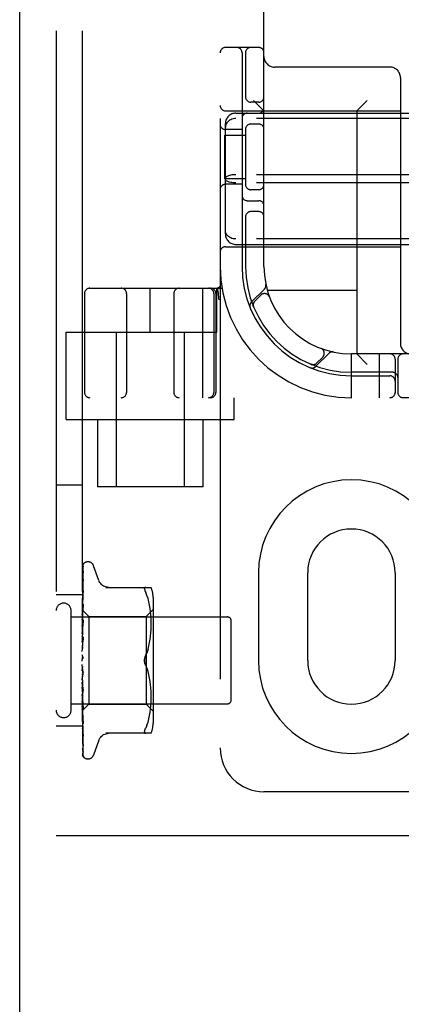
# Model space of a CAD drawing. Header units: inches. Extents: x 0 to 291, y 0 to 188.
# Tile 48 of 94: x 60.36 to 61.45, y 93.47 to 96.29. Entities that reach past the tile are written whole.
import ezdxf

# ---------------------------------------------------------------- set-up
doc = ezdxf.new("R2010")
doc.units = ezdxf.units.IN
doc.header["$LTSCALE"] = 16.01262
doc.header["$MEASUREMENT"] = 0
doc.linetypes.add('HIDDEN', pattern=[0.2, 0.1, -0.1])
doc.layers.get('0').update_dxf_attribs({"linetype": 'CONTINUOUS'})
doc.layers.add('DEFAULT_2', color=8, linetype='HIDDEN')

msp = doc.modelspace()

# ---------------------------------------------------------------- linework, layer by layer
at = {"color": 3, "linetype": 'Continuous'}
msp.add_line((60.3626, 56.8106), (60.3626, 136.6026), dxfattribs=at)
at = {"layer": 'DEFAULT_2', "color": 8, "linetype": 'HIDDEN'}
for p, q in [((60.4666, 99.4566), (60.4666, 93.9566)), ((60.5416, 99.4566), (60.5416, 93.9566)), ((60.9354, 99.2066), (60.9354, 94.2066)), ((61.0604, 95.5816), (61.0604, 97.8316)), ((61.0454, 96.2066), (60.9504, 96.2066)), ((60.9979, 96.1916), (60.9979, 95.5816)), ((61.0079, 96.1916), (61.0079, 96.0624)), ((61.4204, 96.1506), (61.0904, 96.1506)), ((61.4504, 96.1206), (61.4504, 95.3616)), ((61.0454, 96.0504), (61.0229, 96.0504)), ((61.0604, 96.0256), (61.0304, 96.0556)), ((61.3254, 96.0256), (61.3554, 96.0556)), ((60.9504, 96.0256), (61.4504, 96.0256)), ((60.9804, 96.0191), (62.6404, 96.0191)), ((61.3254, 96.0256), (61.3254, 95.3316)), ((60.9504, 95.6742), (60.9504, 95.989)), ((62.6404, 96.0035), (60.9804, 96.0035)), ((61.0454, 95.9879), (61.0229, 95.9879)), ((60.9483, 95.8316), (60.9483, 95.9566)), ((60.9483, 95.9566), (61.0079, 95.9566)), ((60.9979, 95.9722), (60.9504, 95.9722)), ((61.0079, 95.9758), (61.0079, 95.8124)), ((62.6404, 95.8433), (60.9804, 95.8433)), ((61.0079, 95.8316), (60.9483, 95.8316)), ((60.9979, 95.816), (60.9504, 95.816)), ((62.6404, 95.8199), (60.9804, 95.8199)), ((61.0454, 95.8004), (61.0229, 95.8004)), ((61.0129, 95.7691), (61.0454, 95.7691)), ((61.0079, 95.7258), (61.0079, 95.5816)), ((61.0454, 95.7379), (61.0229, 95.7379)), ((62.6404, 95.6598), (60.9804, 95.6598)), ((60.9804, 95.6441), (62.6404, 95.6441)), ((60.9504, 95.6376), (61.4504, 95.6376)), ((60.5479, 95.5041), (60.5479, 95.2216)), ((60.5629, 95.5191), (60.9406, 95.5191)), ((60.6679, 95.5041), (60.6679, 95.2216)), ((60.7354, 95.3941), (60.7354, 95.5191)), ((60.8029, 95.5041), (60.8029, 95.2216)), ((60.8852, 95.5191), (60.8852, 95.2066)), ((60.9172, 95.5041), (60.9172, 95.2216)), ((60.9229, 95.5041), (60.9229, 95.2216)), ((60.9254, 95.3941), (60.9254, 95.5191)), ((60.9267, 95.5195), (60.9301, 95.505)), ((60.9301, 95.505), (60.9302, 95.5045)), ((61.0618, 95.5169), (61.0242, 95.4793)), ((61.3254, 95.5126), (61.0701, 95.5126)), ((61.0515, 95.4995), (61.0342, 95.4822)), ((61.076, 95.4945), (61.0759, 95.4948)), ((61.076, 95.4945), (61.0762, 95.4942)), ((61.0303, 95.4674), (61.0308, 95.466)), ((61.0308, 95.4661), (61.0308, 95.4661)), ((61.0308, 95.466), (61.0308, 95.466)), ((60.4954, 95.1446), (60.4954, 95.3941)), ((60.4954, 95.3941), (60.9254, 95.3941)), ((60.6379, 95.3941), (60.6379, 94.9516)), ((60.8329, 95.3941), (60.8329, 94.9516)), ((61.208, 95.2954), (61.2456, 95.333)), ((61.2229, 95.3474), (61.2233, 95.3473)), ((61.2235, 95.3472), (61.2233, 95.3473)), ((61.3104, 95.2066), (61.3104, 95.3316)), ((62.3104, 95.3316), (61.3104, 95.3316)), ((61.3254, 95.3316), (61.3554, 95.3016)), ((61.3904, 95.2066), (61.3904, 95.3316)), ((61.2109, 95.3054), (61.2283, 95.3227)), ((61.4354, 95.3166), (61.4354, 95.2216)), ((61.4429, 95.3166), (61.4429, 95.2216)), ((61.1948, 95.3021), (61.1962, 95.3015)), ((61.4279, 95.2791), (61.3104, 95.2791)), ((61.3104, 95.2691), (61.4204, 95.2691)), ((63.0579, 95.2066), (60.5629, 95.2066)), ((60.9754, 95.1446), (60.9754, 95.2066)), ((60.4954, 95.1446), (60.9754, 95.1446)), ((60.5854, 95.1446), (60.5854, 94.9516)), ((60.8854, 95.1446), (60.8854, 94.9516)), ((60.5416, 94.9566), (60.4666, 94.9566)), ((60.8854, 94.9516), (60.5854, 94.9516)), ((60.5424, 94.5974), (60.5443, 94.7248)), ((60.5459, 94.7333), (60.5459, 94.7333)), ((60.5581, 94.7379), (60.5573, 94.7379)), ((60.5892, 94.6846), (60.5738, 94.7269)), ((60.5424, 94.5899), (60.5443, 94.7108)), ((60.5424, 94.5897), (60.5443, 94.7085)), ((60.5424, 94.5774), (60.5443, 94.6876)), ((60.5443, 94.6878), (60.5435, 94.6824)), ((60.5443, 94.7108), (60.5443, 94.7115)), ((60.5443, 94.7085), (60.5444, 94.7093)), ((60.5443, 94.6877), (60.5443, 94.6878)), ((60.5443, 94.6876), (60.5443, 94.6877)), ((61.0447, 94.7066), (61.0447, 94.4566)), ((61.1854, 94.4566), (61.1854, 94.7066)), ((61.4354, 94.7066), (61.4354, 94.4566)), ((60.5424, 94.5771), (60.5443, 94.6842)), ((60.5443, 94.6842), (60.5443, 94.6844)), ((60.6089, 94.6649), (60.7381, 94.6649)), ((60.7227, 94.6649), (60.7214, 94.6648)), ((60.5416, 94.6441), (60.4666, 94.6441)), ((60.5422, 94.6379), (60.5416, 94.6319)), ((60.5431, 94.6455), (60.5422, 94.6379)), ((60.5424, 94.5606), (60.5443, 94.656)), ((60.5424, 94.5602), (60.5443, 94.6516)), ((60.5443, 94.656), (60.5443, 94.656)), ((60.7263, 94.6419), (60.7227, 94.6504)), ((60.7294, 94.633), (60.7263, 94.6419)), ((60.7319, 94.6237), (60.7294, 94.6331)), ((60.7436, 94.6362), (60.7436, 94.277)), ((60.5416, 94.6008), (60.5424, 94.6001)), ((60.5426, 94.6007), (60.5416, 94.59)), ((60.5424, 94.54), (60.5443, 94.6172)), ((60.5424, 94.5395), (60.5443, 94.612)), ((60.5443, 94.6172), (60.5442, 94.617)), ((60.7236, 94.5819), (60.7436, 94.6019)), ((60.7339, 94.6141), (60.7319, 94.6237)), ((60.7354, 94.6046), (60.7339, 94.6142)), ((60.7365, 94.5952), (60.7354, 94.6046)), ((60.5096, 94.3146), (60.5096, 94.5986)), ((60.5096, 94.5806), (60.9566, 94.5806)), ((60.5416, 94.5997), (60.5424, 94.5976)), ((60.5416, 94.5937), (60.5424, 94.5899)), ((60.5416, 94.5869), (60.5424, 94.5897)), ((60.5416, 94.5827), (60.5424, 94.5775)), ((60.5416, 94.5728), (60.5424, 94.5772)), ((60.5442, 94.5723), (60.5416, 94.5433)), ((60.5424, 94.6001), (60.5606, 94.5819)), ((60.5424, 94.5974), (60.5424, 94.5976)), ((60.5424, 94.5975), (60.5424, 94.5975)), ((60.5424, 94.5897), (60.5424, 94.5899)), ((60.5424, 94.5899), (60.5424, 94.5897)), ((60.5424, 94.5771), (60.5424, 94.5775)), ((60.5424, 94.5774), (60.5424, 94.5772)), ((60.5424, 94.5163), (60.5443, 94.5725)), ((60.5443, 94.5725), (60.5442, 94.5723)), ((60.5606, 94.5819), (60.5606, 94.3314)), ((60.5606, 94.5819), (60.7236, 94.5819)), ((60.7236, 94.5819), (60.7236, 94.3314)), ((60.7373, 94.5863), (60.7365, 94.5953)), ((60.7378, 94.5776), (60.7373, 94.5864)), ((60.738, 94.5693), (60.7378, 94.5778)), ((60.5416, 94.5671), (60.5424, 94.5606)), ((60.5416, 94.5545), (60.5424, 94.5603)), ((60.5416, 94.5476), (60.5424, 94.5401)), ((60.5424, 94.5158), (60.5443, 94.5668)), ((60.5424, 94.5602), (60.5424, 94.5606)), ((60.5424, 94.5606), (60.5424, 94.5603)), ((60.7373, 94.5351), (60.7378, 94.5441)), ((60.7378, 94.5439), (60.738, 94.5527)), ((60.7381, 94.561), (60.738, 94.5694)), ((60.738, 94.5525), (60.7381, 94.5611)), ((60.9666, 94.3426), (60.9666, 94.5706)), ((60.5416, 94.5327), (60.5424, 94.5396)), ((60.5416, 94.5247), (60.5424, 94.5165)), ((60.5442, 94.5234), (60.5416, 94.4935)), ((60.5416, 94.5081), (60.5424, 94.516)), ((60.5424, 94.5395), (60.5424, 94.5401)), ((60.5424, 94.54), (60.5424, 94.5396)), ((60.5424, 94.4904), (60.5443, 94.5236)), ((60.5424, 94.4898), (60.5442, 94.5174)), ((60.5424, 94.5158), (60.5424, 94.5165)), ((60.5424, 94.5163), (60.5424, 94.516)), ((60.5443, 94.5236), (60.5442, 94.5234)), ((60.7339, 94.5073), (60.7354, 94.5168)), ((60.7354, 94.5166), (60.7365, 94.5261)), ((60.7365, 94.526), (60.7373, 94.5352)), ((60.5416, 94.4994), (60.5424, 94.4907)), ((60.5416, 94.4817), (60.5424, 94.4902)), ((60.5424, 94.4898), (60.5424, 94.4907)), ((60.5424, 94.4904), (60.5424, 94.4902)), ((60.7294, 94.4886), (60.7319, 94.498)), ((60.7319, 94.4979), (60.7339, 94.5074)), ((60.5416, 94.4726), (60.5424, 94.4637)), ((60.5416, 94.4543), (60.5424, 94.4632)), ((60.5416, 94.4601), (60.5418, 94.4605)), ((60.5424, 94.4619), (60.5423, 94.4618)), ((60.5424, 94.4619), (60.5432, 94.4629)), ((60.5425, 94.462), (60.5424, 94.4619)), ((60.7227, 94.4712), (60.7263, 94.4798)), ((60.5442, 94.4152), (60.5416, 94.4452)), ((60.5416, 94.4271), (60.5424, 94.4359)), ((60.5442, 94.4217), (60.5424, 94.4371)), ((60.7227, 94.442), (60.7263, 94.4334)), ((60.7294, 94.4245), (60.7264, 94.4334)), ((60.5416, 94.4182), (60.5424, 94.4099)), ((60.5416, 94.4009), (60.5424, 94.4094)), ((60.5443, 94.3707), (60.5424, 94.4102)), ((60.5424, 94.4102), (60.5424, 94.4094)), ((60.5424, 94.4097), (60.5424, 94.4099)), ((60.5443, 94.3647), (60.5424, 94.4097)), ((60.7319, 94.4153), (60.7294, 94.4246)), ((60.7339, 94.4059), (60.7319, 94.4154)), ((60.7354, 94.3964), (60.7339, 94.406)), ((60.5442, 94.365), (60.5416, 94.3945)), ((60.5416, 94.3926), (60.5424, 94.3851)), ((60.5416, 94.3767), (60.5424, 94.3846)), ((60.5443, 94.3232), (60.5424, 94.3853)), ((60.5424, 94.3853), (60.5424, 94.3849)), ((60.5424, 94.3848), (60.5424, 94.3851)), ((60.5424, 94.3849), (60.5424, 94.3846)), ((60.5443, 94.3177), (60.5424, 94.3848)), ((60.7365, 94.3871), (60.7354, 94.3966)), ((60.7373, 94.378), (60.7365, 94.3873)), ((60.7378, 94.3691), (60.7373, 94.3782)), ((60.5416, 94.3693), (60.5424, 94.3629)), ((60.5416, 94.3554), (60.5424, 94.3624)), ((60.5416, 94.3491), (60.5424, 94.344)), ((60.5424, 94.3625), (60.5424, 94.3629)), ((60.5443, 94.2806), (60.5424, 94.3629)), ((60.5424, 94.3629), (60.5424, 94.3624)), ((60.5443, 94.2758), (60.5424, 94.3625)), ((60.5442, 94.365), (60.5443, 94.3647)), ((60.738, 94.3605), (60.7378, 94.3693)), ((60.7381, 94.3521), (60.738, 94.3607)), ((60.738, 94.3438), (60.7381, 94.3523)), ((60.5096, 94.3326), (60.9566, 94.3326)), ((60.5416, 94.3461), (60.5442, 94.318)), ((60.5416, 94.3378), (60.5424, 94.3437)), ((60.5416, 94.3328), (60.5424, 94.3292)), ((60.5416, 94.3124), (60.5606, 94.3314)), ((60.5416, 94.3245), (60.5424, 94.329)), ((60.5416, 94.3211), (60.5424, 94.319)), ((60.5443, 94.2444), (60.5424, 94.3441)), ((60.5424, 94.3441), (60.5424, 94.3437)), ((60.5424, 94.3437), (60.5424, 94.344)), ((60.5443, 94.2405), (60.5424, 94.3437)), ((60.5443, 94.2158), (60.5424, 94.3292)), ((60.5424, 94.3292), (60.5424, 94.329)), ((60.5424, 94.329), (60.5424, 94.3292)), ((60.5443, 94.2129), (60.5424, 94.329)), ((60.5443, 94.1942), (60.5424, 94.319)), ((60.5424, 94.319), (60.5424, 94.3189)), ((60.5606, 94.3314), (60.7236, 94.3314)), ((60.7236, 94.3314), (60.7436, 94.3114)), ((60.7365, 94.3179), (60.7373, 94.3269)), ((60.7373, 94.3268), (60.7378, 94.3356)), ((60.7378, 94.3355), (60.738, 94.344)), ((60.5416, 94.3159), (60.5424, 94.3189)), ((60.5416, 94.3016), (60.5422, 94.2953)), ((60.5422, 94.2953), (60.5431, 94.2872)), ((60.5424, 94.3189), (60.5424, 94.319)), ((60.5443, 94.185), (60.5424, 94.3138)), ((60.5424, 94.3138), (60.5424, 94.3138)), ((60.5424, 94.3138), (60.5424, 94.3138)), ((60.5442, 94.318), (60.5443, 94.3177)), ((60.7319, 94.2895), (60.7339, 94.2991)), ((60.7339, 94.299), (60.7354, 94.3086)), ((60.7354, 94.3086), (60.7365, 94.318)), ((60.5416, 94.2691), (60.4666, 94.2691)), ((60.5431, 94.2872), (60.5443, 94.276)), ((60.5443, 94.276), (60.5443, 94.2758)), ((60.7263, 94.2713), (60.7227, 94.2629)), ((60.7263, 94.2713), (60.7294, 94.2802)), ((60.7294, 94.2801), (60.7319, 94.2895)), ((60.5426, 94.2535), (60.5435, 94.2464)), ((60.5435, 94.2464), (60.5443, 94.2404)), ((60.5442, 94.2446), (60.5443, 94.2443)), ((60.5443, 94.2404), (60.5443, 94.2405)), ((60.7381, 94.2483), (60.6089, 94.2483)), ((60.5443, 94.2125), (60.5443, 94.2129)), ((60.5892, 94.2286), (60.5738, 94.1863)), ((60.5448, 94.1831), (60.545, 94.1828)), ((60.5581, 94.1754), (60.5573, 94.1754)), ((62.5604, 94.0816), (61.0604, 94.0816)), ((60.4666, 93.9566), (62.4354, 93.9566))]:
    msp.add_line(p, q, dxfattribs=at)
for points in [[(60.9804, 96.0035), (60.9766, 96.0033), (60.9728, 96.0027), (60.9691, 96.0017), (60.9656, 96.0003), (60.9624, 95.9986), (60.9594, 95.9966), (60.9568, 95.9942), (60.9545, 95.9915), (60.9527, 95.9886), (60.9514, 95.9855), (60.9506, 95.9823), (60.9504, 95.979)], [(60.9804, 95.8433), (60.9766, 95.8432), (60.9728, 95.843), (60.9691, 95.8426), (60.9656, 95.842), (60.9624, 95.8413), (60.9594, 95.8404), (60.9568, 95.8394), (60.9545, 95.8383), (60.9527, 95.8371), (60.9514, 95.8359), (60.9506, 95.8346), (60.9504, 95.8333)], [(60.9804, 95.8199), (60.9766, 95.82), (60.9728, 95.8203), (60.9691, 95.8207), (60.9656, 95.8212), (60.9624, 95.822), (60.9594, 95.8228), (60.9568, 95.8238), (60.9545, 95.8249), (60.9527, 95.8261), (60.9514, 95.8273), (60.9506, 95.8286), (60.9504, 95.8299)], [(60.9804, 95.6598), (60.9766, 95.66), (60.9728, 95.6605), (60.9691, 95.6615), (60.9656, 95.6629), (60.9624, 95.6646), (60.9594, 95.6667), (60.9568, 95.669), (60.9545, 95.6717), (60.9527, 95.6746), (60.9514, 95.6777), (60.9506, 95.6809), (60.9504, 95.6842)], [(60.9322, 95.4862), (60.9317, 95.4906), (60.9312, 95.4951), (60.9307, 95.4997), (60.9302, 95.5045)], [(61.0308, 95.4661), (61.0308, 95.4662), (61.0307, 95.4663), (61.0306, 95.4666), (61.0305, 95.4668), (61.0305, 95.467), (61.0304, 95.4673), (61.0303, 95.4675), (61.0303, 95.4678), (61.0302, 95.468), (61.0301, 95.4683), (61.0301, 95.4686), (61.03, 95.4689), (61.03, 95.4691), (61.0299, 95.4694), (61.0299, 95.4697), (61.0299, 95.4699)], [(61.1949, 95.302), (61.1948, 95.3021), (61.1948, 95.3021)], [(61.1986, 95.3011), (61.1984, 95.3011), (61.1981, 95.3012), (61.1977, 95.3012), (61.1974, 95.3013), (61.197, 95.3014), (61.1967, 95.3014), (61.1964, 95.3015), (61.1961, 95.3016), (61.1958, 95.3017), (61.1956, 95.3018), (61.1953, 95.3019), (61.1951, 95.3019), (61.195, 95.302), (61.1949, 95.302)], [(60.5461, 94.7335), (60.5452, 94.7327), (60.5444, 94.7315), (60.5437, 94.7304), (60.5431, 94.7292), (60.5425, 94.728), (60.5421, 94.7267), (60.5416, 94.7252)], [(60.5456, 94.733), (60.5455, 94.7329), (60.5454, 94.7327), (60.5452, 94.7326), (60.5451, 94.7324), (60.5449, 94.7323), (60.5448, 94.7321), (60.5446, 94.7319), (60.5444, 94.7316), (60.5442, 94.7314), (60.5441, 94.7312), (60.5439, 94.7309), (60.5437, 94.7307), (60.5435, 94.7304), (60.5433, 94.7302), (60.5432, 94.7299), (60.543, 94.7296), (60.5428, 94.7293), (60.5426, 94.729), (60.5425, 94.7286), (60.5423, 94.7283), (60.5422, 94.728), (60.542, 94.7276), (60.5419, 94.7273), (60.5417, 94.7269), (60.5416, 94.7267)], [(60.5446, 94.7266), (60.5442, 94.7255), (60.5437, 94.7238), (60.5432, 94.7221), (60.5428, 94.7203), (60.5423, 94.7185), (60.5419, 94.7165), (60.5416, 94.7149)], [(60.544, 94.7245), (60.5437, 94.724), (60.5434, 94.7235), (60.5431, 94.7229), (60.5427, 94.7223), (60.5424, 94.7217), (60.5421, 94.721), (60.5418, 94.7203), (60.5416, 94.7197)], [(60.5424, 94.6001), (60.5443, 94.7292), (60.5443, 94.7296), (60.5443, 94.73), (60.5444, 94.7304), (60.5445, 94.7307), (60.5446, 94.7311), (60.5447, 94.7314), (60.5449, 94.7317), (60.545, 94.732), (60.5452, 94.7323), (60.5453, 94.7326), (60.5455, 94.7328), (60.5457, 94.733), (60.5458, 94.7332), (60.5459, 94.7333), (60.5459, 94.7333), (60.5459, 94.7333)], [(60.5447, 94.7257), (60.5447, 94.7257), (60.5447, 94.7257), (60.5446, 94.7256), (60.5444, 94.7253), (60.544, 94.7245)], [(60.5443, 94.7248), (60.5443, 94.7254), (60.5444, 94.726), (60.5445, 94.7265), (60.5446, 94.7265)], [(60.5443, 94.7237), (60.5443, 94.7241), (60.5444, 94.7246), (60.5445, 94.7251), (60.5446, 94.7254), (60.5447, 94.7256), (60.5447, 94.7257)], [(60.5459, 94.7333), (60.5458, 94.7332), (60.5456, 94.733)], [(60.5443, 94.7115), (60.544, 94.7099), (60.5436, 94.7074), (60.5431, 94.705), (60.5427, 94.7024), (60.5423, 94.6999), (60.5419, 94.6972), (60.5416, 94.6954)], [(60.5434, 94.7073), (60.5431, 94.7067), (60.5428, 94.7061), (60.5425, 94.7054), (60.5422, 94.7047), (60.5419, 94.704), (60.5416, 94.7033)], [(60.5444, 94.7093), (60.5444, 94.7093), (60.5444, 94.7094), (60.5444, 94.7093), (60.5443, 94.7091), (60.5441, 94.7088), (60.5439, 94.7084), (60.5434, 94.7073)], [(60.5443, 94.6844), (60.5443, 94.6843), (60.5442, 94.6841), (60.5441, 94.6838), (60.5439, 94.6834), (60.5437, 94.6828), (60.5434, 94.6822), (60.5431, 94.6816), (60.5427, 94.6808), (60.5424, 94.6801), (60.542, 94.6792), (60.5417, 94.6783), (60.5416, 94.6781)], [(60.5435, 94.6824), (60.5431, 94.6792), (60.5427, 94.6759), (60.5422, 94.6727), (60.5419, 94.6695), (60.5416, 94.6674)], [(60.6168, 94.6649), (60.6131, 94.6652), (60.6094, 94.6659), (60.6059, 94.6671), (60.6025, 94.6687), (60.5993, 94.6707), (60.5965, 94.6732), (60.594, 94.6759), (60.5918, 94.679), (60.5901, 94.6822), (60.5893, 94.6841)], [(60.7193, 94.661), (60.7194, 94.6623), (60.7198, 94.6634), (60.7205, 94.6642), (60.7214, 94.6648)], [(60.7193, 94.661), (60.7194, 94.6595), (60.7198, 94.6577), (60.7205, 94.6556), (60.7214, 94.6531), (60.7227, 94.6504)], [(60.5425, 94.6471), (60.5422, 94.6463), (60.5418, 94.6455), (60.5416, 94.645)], [(60.5443, 94.6516), (60.5443, 94.6516), (60.5442, 94.6513), (60.5441, 94.651), (60.544, 94.6505), (60.5437, 94.6499), (60.5435, 94.6493), (60.5432, 94.6486), (60.5425, 94.6471)], [(60.5443, 94.6559), (60.5439, 94.6532), (60.5431, 94.6455)], [(60.5443, 94.612), (60.5442, 94.6117), (60.5442, 94.6113), (60.544, 94.6107), (60.5438, 94.61), (60.5435, 94.6093), (60.5431, 94.6085), (60.5428, 94.6077), (60.5424, 94.6069), (60.542, 94.6061), (60.5417, 94.6053), (60.5416, 94.6051)], [(60.5416, 94.6006), (60.5418, 94.6005), (60.542, 94.6004), (60.5422, 94.6003), (60.5424, 94.6001)], [(60.5442, 94.617), (60.5439, 94.6138), (60.5426, 94.6007)], [(60.5416, 94.5989), (60.5419, 94.5985), (60.5421, 94.5982), (60.5423, 94.5979), (60.5424, 94.5977), (60.5424, 94.5976), (60.5424, 94.5975)], [(60.5416, 94.5976), (60.5419, 94.5974), (60.5421, 94.5973), (60.5423, 94.5973), (60.5424, 94.5973), (60.5424, 94.5974)], [(60.5416, 94.5962), (60.5418, 94.5966), (60.542, 94.5969), (60.5422, 94.5972), (60.5424, 94.5975)], [(60.5416, 94.5917), (60.5419, 94.5913), (60.5421, 94.5909), (60.5423, 94.5905), (60.5424, 94.5902), (60.5424, 94.5899), (60.5424, 94.5899)], [(60.5416, 94.5893), (60.5419, 94.5892), (60.5421, 94.5892), (60.5423, 94.5893), (60.5424, 94.5895), (60.5424, 94.5897)], [(60.5416, 94.5797), (60.5419, 94.5792), (60.5421, 94.5787), (60.5423, 94.5783), (60.5424, 94.5779), (60.5424, 94.5775), (60.5424, 94.5774)], [(60.5416, 94.5761), (60.5419, 94.5762), (60.5421, 94.5764), (60.5423, 94.5766), (60.5424, 94.5768), (60.5424, 94.5771)], [(60.5416, 94.5633), (60.5419, 94.5627), (60.5421, 94.5622), (60.5423, 94.5616), (60.5424, 94.5611), (60.5424, 94.5607), (60.5424, 94.5606)], [(60.5429, 94.5626), (60.5422, 94.5613), (60.5419, 94.5606), (60.5416, 94.56)], [(60.5416, 94.5587), (60.5419, 94.5589), (60.5421, 94.5591), (60.5423, 94.5594), (60.5424, 94.5598), (60.5424, 94.5602)], [(60.5443, 94.5668), (60.5443, 94.5667), (60.5442, 94.5661), (60.5441, 94.5655), (60.5438, 94.5648), (60.5436, 94.5641), (60.5433, 94.5633), (60.5429, 94.5626)], [(60.5416, 94.543), (60.5419, 94.5424), (60.5421, 94.5418), (60.5423, 94.5412), (60.5424, 94.5406), (60.5424, 94.5401), (60.5424, 94.54)], [(60.5416, 94.5375), (60.5419, 94.5379), (60.5421, 94.5382), (60.5423, 94.5386), (60.5424, 94.5391), (60.5424, 94.5395)], [(60.5416, 94.5196), (60.5419, 94.5189), (60.5421, 94.5183), (60.5423, 94.5177), (60.5424, 94.5171), (60.5424, 94.5165), (60.5424, 94.5163)], [(60.5443, 94.5174), (60.5442, 94.5173), (60.5442, 94.5167), (60.544, 94.516), (60.5438, 94.5153), (60.5435, 94.5147), (60.5432, 94.5141), (60.5429, 94.5136), (60.5426, 94.513), (60.542, 94.5121)], [(60.5416, 94.5135), (60.5419, 94.5139), (60.5421, 94.5143), (60.5423, 94.5148), (60.5424, 94.5154), (60.5424, 94.5158)], [(60.542, 94.5121), (60.5418, 94.5115), (60.5416, 94.5113)], [(60.5416, 94.4939), (60.5419, 94.4932), (60.5421, 94.4926), (60.5423, 94.492), (60.5424, 94.4914), (60.5424, 94.4908), (60.5424, 94.4904)], [(60.5416, 94.4874), (60.5419, 94.4879), (60.5421, 94.4884), (60.5423, 94.4889), (60.5424, 94.4895), (60.5424, 94.4898)], [(60.7294, 94.4887), (60.7264, 94.4798), (60.7227, 94.4712)], [(60.5416, 94.4668), (60.5419, 94.4662), (60.5421, 94.4656), (60.5423, 94.465), (60.5424, 94.4644), (60.5424, 94.4638), (60.5424, 94.4632)], [(60.5423, 94.4618), (60.5422, 94.4618), (60.5422, 94.4617), (60.5421, 94.4616), (60.542, 94.4614), (60.5418, 94.4613), (60.5417, 94.4611), (60.5416, 94.461)], [(60.5418, 94.4605), (60.5419, 94.4607), (60.5421, 94.4613), (60.5423, 94.4619), (60.5424, 94.4625), (60.5424, 94.4631), (60.5424, 94.4637)], [(60.5418, 94.4605), (60.542, 94.4609), (60.5422, 94.4614), (60.5425, 94.4618), (60.5427, 94.4622), (60.543, 94.4626), (60.5432, 94.4629)], [(60.5432, 94.4629), (60.5431, 94.4628), (60.543, 94.4627), (60.543, 94.4626), (60.5429, 94.4625), (60.5428, 94.4624), (60.5427, 94.4623), (60.5427, 94.4623), (60.5426, 94.4622), (60.5426, 94.4621), (60.5425, 94.4621), (60.5425, 94.462)], [(60.5432, 94.4629), (60.5434, 94.4632), (60.5436, 94.4636), (60.5438, 94.4641), (60.544, 94.4646), (60.5441, 94.4652), (60.5442, 94.4658), (60.5443, 94.4664), (60.5442, 94.467)], [(60.7227, 94.4712), (60.7217, 94.4688), (60.7208, 94.4664), (60.7201, 94.4639), (60.7196, 94.4614), (60.7194, 94.459), (60.7193, 94.4566)], [(60.7193, 94.4566), (60.7193, 94.4585), (60.7195, 94.4604), (60.7198, 94.4624), (60.7202, 94.4643)], [(60.7207, 94.4661), (60.7213, 94.4679), (60.722, 94.4696), (60.7227, 94.4712)], [(60.5416, 94.4394), (60.5419, 94.4389), (60.5421, 94.4383), (60.5423, 94.4377), (60.5424, 94.4371)], [(60.5416, 94.4328), (60.5419, 94.4334), (60.5421, 94.434), (60.5423, 94.4346), (60.5424, 94.4352), (60.5424, 94.4359), (60.5424, 94.4365)], [(60.5424, 94.4371), (60.5424, 94.4365), (60.5424, 94.4359)], [(60.7193, 94.4566), (60.7194, 94.4542), (60.7196, 94.4518), (60.7201, 94.4493), (60.7208, 94.4468), (60.7217, 94.4444), (60.7227, 94.442)], [(60.7202, 94.449), (60.7199, 94.4505), (60.7196, 94.452), (60.7194, 94.4536), (60.7193, 94.4551), (60.7193, 94.4566)], [(60.7227, 94.442), (60.7221, 94.4433), (60.7216, 94.4446), (60.7211, 94.446), (60.7206, 94.4475)], [(60.5416, 94.427), (60.5417, 94.4269), (60.542, 94.4265), (60.5422, 94.4261), (60.5425, 94.4258), (60.5427, 94.4254), (60.543, 94.4249), (60.5433, 94.4245), (60.5435, 94.424), (60.5438, 94.4234), (60.544, 94.4227), (60.5442, 94.4221), (60.5442, 94.4216)], [(60.5416, 94.4126), (60.5419, 94.4122), (60.5421, 94.4117), (60.5423, 94.4111), (60.5424, 94.4106), (60.5424, 94.4102)], [(60.5416, 94.4063), (60.5419, 94.4069), (60.5421, 94.4075), (60.5423, 94.4082), (60.5424, 94.4088), (60.5424, 94.4094), (60.5424, 94.4097)], [(60.5416, 94.3874), (60.5419, 94.3871), (60.5421, 94.3867), (60.5422, 94.3863), (60.5423, 94.3859), (60.5424, 94.3854), (60.5424, 94.3853)], [(60.5416, 94.3816), (60.5419, 94.3822), (60.5421, 94.3828), (60.5423, 94.3834), (60.5424, 94.384), (60.5424, 94.3846), (60.5424, 94.3848)], [(60.5416, 94.3773), (60.5417, 94.3771), (60.542, 94.3765), (60.5423, 94.3759), (60.5427, 94.3753), (60.543, 94.3747), (60.5433, 94.374), (60.5436, 94.3734), (60.5439, 94.3727), (60.5441, 94.372), (60.5442, 94.3713), (60.5443, 94.3707)], [(60.5416, 94.3647), (60.5419, 94.3644), (60.5421, 94.3641), (60.5423, 94.3638), (60.5424, 94.3634), (60.5424, 94.3629)], [(60.5416, 94.3597), (60.5419, 94.3603), (60.5421, 94.3608), (60.5423, 94.3614), (60.5424, 94.3619), (60.5424, 94.3624), (60.5424, 94.3625)], [(60.5416, 94.3453), (60.5419, 94.3452), (60.5421, 94.345), (60.5423, 94.3447), (60.5424, 94.3444), (60.5424, 94.3441)], [(60.5416, 94.3412), (60.5419, 94.3417), (60.5421, 94.3423), (60.5423, 94.3428), (60.5424, 94.3432), (60.5424, 94.3436), (60.5424, 94.3437)], [(60.5416, 94.3301), (60.542, 94.3293), (60.5423, 94.3286)], [(60.5416, 94.33), (60.5419, 94.3299), (60.5421, 94.3299), (60.5423, 94.3297), (60.5424, 94.3295), (60.5424, 94.3292)], [(60.5416, 94.3269), (60.5419, 94.3274), (60.5421, 94.3278), (60.5423, 94.3283), (60.5424, 94.3286), (60.5424, 94.3289), (60.5424, 94.329)], [(60.5416, 94.3192), (60.5419, 94.3193), (60.5421, 94.3193), (60.5423, 94.3193), (60.5424, 94.3192), (60.5424, 94.319)], [(60.5423, 94.3286), (60.543, 94.3271), (60.5434, 94.3264), (60.5437, 94.3256), (60.5439, 94.325), (60.5441, 94.3243), (60.5442, 94.3238), (60.5443, 94.3233), (60.5443, 94.3232)], [(60.5416, 94.3173), (60.5419, 94.3177), (60.5421, 94.3181), (60.5423, 94.3184), (60.5424, 94.3187), (60.5424, 94.3189), (60.5424, 94.3189)], [(60.5416, 94.3142), (60.5418, 94.314), (60.542, 94.3139), (60.5422, 94.3138), (60.5424, 94.3138)], [(60.5416, 94.3134), (60.5419, 94.3136), (60.5421, 94.3137), (60.5423, 94.3138), (60.5424, 94.3139), (60.5424, 94.3138), (60.5424, 94.3138)], [(60.5416, 94.3124), (60.5418, 94.3127), (60.542, 94.313), (60.5422, 94.3134), (60.5424, 94.3138)], [(60.5416, 94.3127), (60.5419, 94.3131), (60.5421, 94.3133), (60.5423, 94.3135), (60.5424, 94.3137), (60.5424, 94.3138), (60.5424, 94.3138)], [(60.5416, 94.2874), (60.5418, 94.287), (60.5421, 94.2862), (60.5425, 94.2854), (60.5431, 94.284)], [(60.5431, 94.284), (60.5434, 94.2833), (60.5437, 94.2826), (60.5439, 94.282), (60.5441, 94.2815), (60.5442, 94.2811), (60.5442, 94.2808), (60.5443, 94.2806)], [(60.7193, 94.2522), (60.7194, 94.2537), (60.7198, 94.2556), (60.7205, 94.2577), (60.7214, 94.2601), (60.7227, 94.2629)], [(60.5416, 94.2627), (60.5419, 94.2605), (60.5426, 94.2535)], [(60.5416, 94.2508), (60.5419, 94.2501), (60.5422, 94.2492), (60.5426, 94.2484), (60.5429, 94.2476), (60.5432, 94.2469), (60.5435, 94.2463), (60.5438, 94.2457), (60.544, 94.2451), (60.5442, 94.2447), (60.5442, 94.2446)], [(60.5893, 94.2291), (60.5901, 94.231), (60.5918, 94.2343), (60.594, 94.2373), (60.5965, 94.2401), (60.5993, 94.2425), (60.6025, 94.2445), (60.6059, 94.2462), (60.6094, 94.2473), (60.6131, 94.248), (60.6168, 94.2483)], [(60.7193, 94.2522), (60.7194, 94.2509), (60.7198, 94.2498), (60.7205, 94.249), (60.7214, 94.2485), (60.7227, 94.2483)], [(60.5416, 94.2308), (60.5419, 94.2288), (60.5423, 94.2259), (60.5427, 94.223), (60.5431, 94.2201), (60.5435, 94.2173), (60.544, 94.2144), (60.5443, 94.2125)], [(60.5416, 94.2214), (60.5418, 94.2209), (60.5421, 94.2201), (60.5425, 94.2193), (60.5428, 94.2186), (60.5431, 94.2179), (60.5437, 94.2167)], [(60.5416, 94.207), (60.5419, 94.2052), (60.5423, 94.203), (60.5427, 94.2007), (60.5432, 94.1986), (60.5436, 94.1965), (60.5441, 94.1945), (60.5444, 94.1931)], [(60.5437, 94.2167), (60.5439, 94.2163), (60.5441, 94.2158), (60.5442, 94.2155), (60.5443, 94.2154)], [(60.5443, 94.2154), (60.5443, 94.2154), (60.5443, 94.2153), (60.5443, 94.2154), (60.5443, 94.2156), (60.5443, 94.2158)], [(60.5416, 94.2005), (60.5417, 94.2003), (60.542, 94.1996), (60.5422, 94.199), (60.5425, 94.1983), (60.5428, 94.1977), (60.5431, 94.1972), (60.5434, 94.1966), (60.5436, 94.1961), (60.5441, 94.1953)], [(60.5416, 94.1921), (60.542, 94.1904), (60.5424, 94.1888), (60.5429, 94.1873), (60.5434, 94.1858), (60.5439, 94.1844), (60.5445, 94.1831), (60.545, 94.1823)], [(60.5416, 94.1888), (60.5417, 94.1886), (60.542, 94.1879), (60.5422, 94.1873), (60.5425, 94.1867), (60.5428, 94.1861), (60.5431, 94.1856), (60.5434, 94.185), (60.5437, 94.1846), (60.544, 94.1841), (60.5443, 94.1837), (60.5446, 94.1834), (60.5448, 94.1831)], [(60.5416, 94.1864), (60.542, 94.1854), (60.5424, 94.1846), (60.5425, 94.1844)], [(60.5441, 94.1953), (60.5443, 94.195), (60.5444, 94.1948)], [(60.5444, 94.1948), (60.5444, 94.1947), (60.5445, 94.1946), (60.5445, 94.1946), (60.5445, 94.1947), (60.5444, 94.1949), (60.5443, 94.1952), (60.5443, 94.1957), (60.5443, 94.196)], [(60.5444, 94.1931), (60.5444, 94.1933), (60.5443, 94.1938), (60.5443, 94.1942)], [(60.545, 94.1828), (60.545, 94.1827), (60.5451, 94.1827), (60.5451, 94.1827), (60.545, 94.1829), (60.5448, 94.1831), (60.5447, 94.1835), (60.5445, 94.184), (60.5444, 94.1845), (60.5443, 94.1851), (60.5443, 94.1856)], [(60.545, 94.1823), (60.5448, 94.1826), (60.5446, 94.1831), (60.5444, 94.1837), (60.5443, 94.1843), (60.5443, 94.185)]]:
    msp.add_lwpolyline(points, dxfattribs=at)
for centre, radius, start, end in [((60.9504, 96.1916), 0.015, 90, 180), ((60.9829, 96.1916), 0.015, 0, 90), ((61.0229, 96.1916), 0.015, 90, 180), ((61.0454, 96.1916), 0.015, 0, 90), ((61.0904, 96.1806), 0.03, 180, 270), ((61.4204, 96.1206), 0.03, 0, 90), ((61.0229, 96.0654), 0.015, 180, 270), ((61.0454, 96.0654), 0.015, 270, 360), ((60.9504, 96.0406), 0.015, 180, 270), ((61.0454, 96.0341), 0.015, 270, 360), ((60.9804, 95.9891), 0.03, 90, 180), ((61.0129, 96.0041), 0.015, 90, 180), ((60.9504, 95.9872), 0.015, 180, 270), ((61.0229, 95.9729), 0.015, 90, 180), ((61.0454, 95.9729), 0.015, 0, 90), ((60.9504, 95.801), 0.015, 90, 180), ((61.0229, 95.8154), 0.015, 180, 270), ((61.0454, 95.8154), 0.015, 270, 0), ((61.0129, 95.7841), 0.015, 180, 270), ((61.0454, 95.7541), 0.015, 0, 90), ((61.0229, 95.7229), 0.015, 90, 180), ((61.0454, 95.7229), 0.015, 0, 90), ((60.9804, 95.6741), 0.03, 180, 270), ((60.9504, 95.6226), 0.015, 90, 180), ((61.3104, 95.5816), 0.375, 180, 270), ((61.3104, 95.5816), 0.3125, 180, 270), ((61.3104, 95.5816), 0.3025, 180, 270), ((61.3104, 95.5816), 0.25, 180, 270), ((60.9233, 95.5341), 0.015, 270, 6.9957), ((61.0515, 95.5271), 0.0145, 315, 11.8855), ((60.5629, 95.5041), 0.015, 90, 180), ((60.6529, 95.5041), 0.015, 0, 90), ((60.8179, 95.5041), 0.015, 90, 180), ((60.9022, 95.5041), 0.015, 0, 90), ((60.9079, 95.5041), 0.015, 0, 90), ((61.0621, 95.4889), 0.015, 20.4747, 135), ((61.0345, 95.469), 0.0145, 135, 202.1958), ((61.0448, 95.4716), 0.015, 135, 202.5046), ((61.4804, 95.3616), 0.03, 180, 270), ((61.2177, 95.3334), 0.015, 315, 69.5253), ((61.2559, 95.3228), 0.0145, 78.1145, 135), ((61.4204, 95.3166), 0.015, 0, 90), ((61.4579, 95.3166), 0.015, 90, 180), ((61.2003, 95.316), 0.015, 247.4954, 315), ((61.1978, 95.3057), 0.0145, 247.8042, 315), ((61.4279, 95.2641), 0.015, 0, 90), ((61.4204, 95.2541), 0.015, 0, 90), ((60.5629, 95.2216), 0.015, 180, 270), ((60.6529, 95.2216), 0.015, 270, 360), ((60.8179, 95.2216), 0.015, 180, 270), ((60.9022, 95.2216), 0.015, 270, 360), ((60.9079, 95.2216), 0.015, 270, 360), ((61.4204, 95.2216), 0.015, 270, 360), ((61.4579, 95.2216), 0.015, 180, 270), ((61.3104, 94.7066), 0.2656, 0, 180), ((61.3104, 94.7066), 0.125, 0, 180), ((60.5573, 94.7212), 0.0167, 90, 132.2353), ((60.5581, 94.7212), 0.0167, 20, 90), ((60.6661, 94.6362), 0.0776, 0, 22.0761), ((60.4881, 94.5986), 0.0215, 360, 180), ((60.9566, 94.5706), 0.01, 360, 90), ((61.3104, 94.4566), 0.2656, 180, 360), ((61.3104, 94.4566), 0.125, 180, 360), ((60.9566, 94.3426), 0.01, 270, 0), ((60.4881, 94.3146), 0.0215, 180, 0), ((60.6661, 94.277), 0.0776, 337.9239, 360), ((61.0604, 94.2066), 0.125, 180, 270), ((60.5573, 94.192), 0.0167, 207.1488, 270), ((60.5581, 94.192), 0.0167, 270, 340)]:
    msp.add_arc(centre, radius, start, end, dxfattribs=at)

doc.saveas('drawing.dxf')
